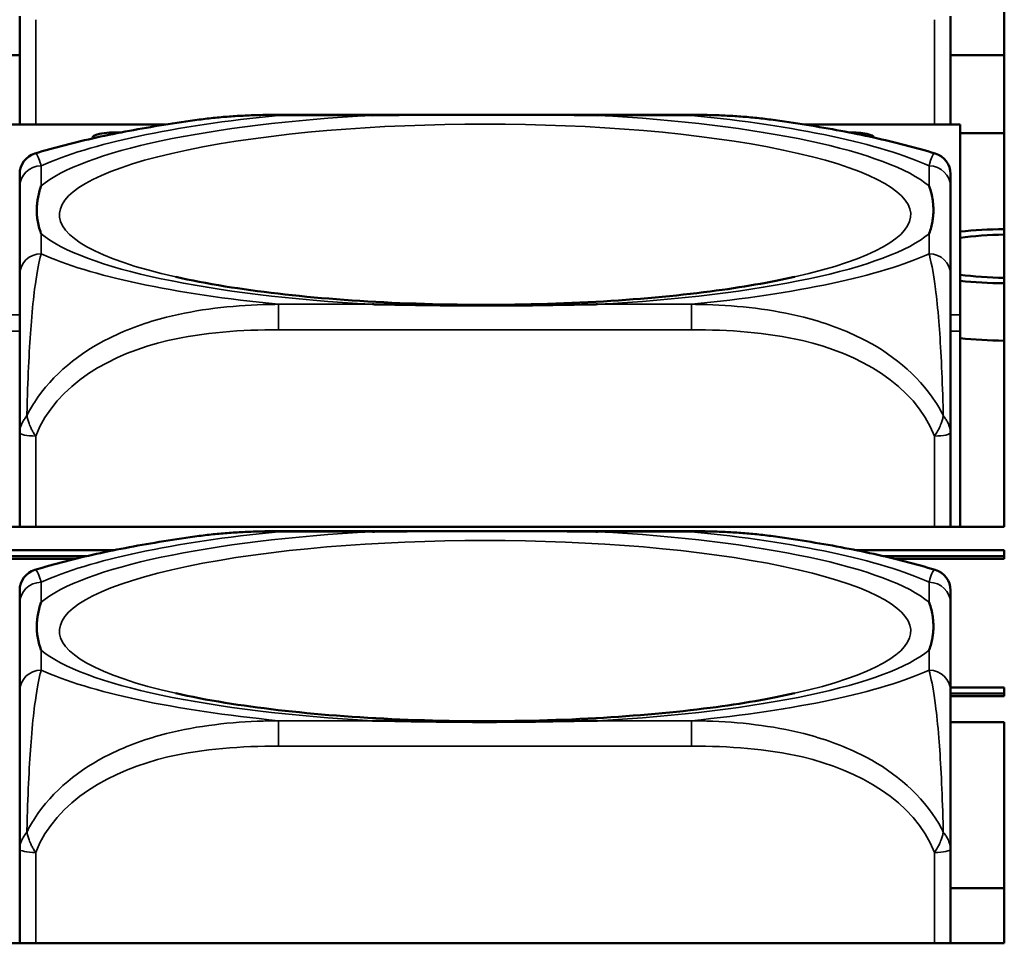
# Model space of a CAD drawing. Header units: inches. Extents: x 3.3 to 58.3, y 0.8 to 38.3.
# Tile 46 of 162: x 32.777 to 33.502, y 3.062 to 3.742. Entities that reach past the tile are written whole.
import ezdxf

# ---------------------------------------------------------------- set-up
doc = ezdxf.new("R2010")
doc.units = ezdxf.units.IN
doc.header["$MEASUREMENT"] = 0
doc.layers.add('Visible (ANSI)', color=7, linetype='Continuous', lineweight=50)
doc.layers.add('Visible Narrow (ANSI)', color=7, linetype='Continuous', lineweight=35)

msp = doc.modelspace()

# ---------------------------------------------------------------- linework, layer by layer
at = {"layer": 'Visible (ANSI)'}
for p, q in [((33.5021, 3.83816), (33.5021, 3.3688)), ((32.77746, 3.74474), (32.77746, 3.66502)), ((33.46249, 3.66502), (33.46249, 3.74474)), ((32.77746, 3.71603), (32.75249, 3.71603)), ((33.5021, 3.71603), (33.46249, 3.71603)), ((32.96801, 3.67217), (33.27194, 3.67217)), ((32.88487, 3.66502), (32.7686, 3.66502)), ((33.4696, 3.66502), (33.35509, 3.66502)), ((33.4696, 3.66502), (33.4696, 3.66479)), ((33.4696, 3.52494), (33.4696, 3.66479)), ((33.5021, 3.65873), (33.4696, 3.65873)), ((32.77746, 3.61921), (32.77746, 3.55452)), ((33.46249, 3.55452), (33.46249, 3.61921)), ((33.4696, 3.52494), (33.4696, 3.51304)), ((33.4696, 3.51304), (33.4696, 3.3688)), ((32.77746, 3.43822), (32.77746, 3.3688)), ((33.46249, 3.3688), (33.46249, 3.43822)), ((33.5021, 3.3688), (22.08707, 3.3688)), ((32.96801, 3.36565), (33.27194, 3.36565)), ((32.68342, 3.3516), (32.84653, 3.3516)), ((33.39342, 3.3516), (33.5021, 3.3516)), ((33.5021, 3.3516), (33.5021, 3.34734)), ((32.82689, 3.34734), (32.70306, 3.34734)), ((32.81868, 3.34539), (32.71128, 3.34539)), ((33.5021, 3.34734), (33.41306, 3.34734)), ((33.5021, 3.34539), (33.42128, 3.34539)), ((33.5021, 3.34539), (33.5021, 3.34734)), ((32.77746, 3.3127), (32.77746, 3.248)), ((33.46249, 3.248), (33.46249, 3.3127)), ((33.46249, 3.25052), (33.5021, 3.25052)), ((33.5021, 3.25052), (33.5021, 3.24627)), ((33.5021, 3.24627), (33.46249, 3.24627)), ((33.5021, 3.24431), (33.46249, 3.24431)), ((33.5021, 3.24431), (33.5021, 3.24627)), ((33.46249, 3.22513), (33.5021, 3.22513)), ((33.5021, 3.22513), (33.5021, 3.06228)), ((32.77746, 3.1317), (32.77746, 3.06228)), ((33.46249, 3.06228), (33.46249, 3.1317)), ((33.5021, 3.10299), (33.46249, 3.10299)), ((33.5021, 3.06228), (22.08707, 3.06228))]:
    msp.add_line(p, q, dxfattribs=at)
for centre, start, end in [((32.79321, 3.62864), 106.91867, 180), ((33.44674, 3.62864), 0, 73.08133), ((32.79321, 3.32213), 106.91867, 180), ((33.44674, 3.32213), 0, 73.08133)]:
    msp.add_arc(centre, 0.01575, start, end, dxfattribs=at)
for centre, major_axis, start_param, end_param in [((32.8486, 3.6555), (-0.0175, 0), 4.529682, 6.452187), ((33.3886, 3.6555), (0.0175, 0), 6.264494, 7.895741), ((33.5087, 3.5681), (0.094, 0), 1.641053, 1.999725), ((33.5087, 3.5681), (0.075, 0), 1.658893, 2.11912), ((33.5087, 3.5681), (-0.075, 0), 1.022472, 1.482699), ((33.5087, 3.5681), (-0.094, 0), 1.141867, 1.500539), ((33.5087, 3.52609), (-0.095, 0), 1.146676, 1.50128)]:
    msp.add_ellipse(centre, major_axis=major_axis, ratio=0.21286, start_param=start_param, end_param=end_param, dxfattribs=at)
for points, knots in [([(32.90967, 3.66867), (32.90076, 3.66746), (32.89201, 3.66617), (32.87485, 3.66341), (32.86643, 3.66195), (32.84995, 3.65885), (32.84189, 3.6572), (32.8261, 3.65372), (32.81839, 3.65189), (32.80327, 3.64798), (32.79588, 3.64592), (32.78863, 3.64371)], [3.7088552, 3.7088552, 3.7088552, 3.7088552, 3.7874457, 3.7874457, 3.8660363, 3.8660363, 3.9446268, 3.9446268, 4.0232173, 4.0232173, 4.1018079, 4.1018079, 4.1018079, 4.1018079]), ([(32.90967, 3.66867), (32.91359, 3.6692), (32.9175, 3.66966), (32.92533, 3.67044), (32.92925, 3.67077), (32.93706, 3.67132), (32.94096, 3.67153), (32.94874, 3.67187), (32.95262, 3.67199), (32.96034, 3.67214), (32.96419, 3.67217), (32.96801, 3.67217)], [-0.1421395, -0.1421395, -0.1421395, -0.1421395, -0.1137116, -0.1137116, -0.0852837, -0.0852837, -0.0568558, -0.0568558, -0.0284279, -0.0284279, 0, 0, 0, 0]), ([(33.03723, 3.67181), (33.03767, 3.67182), (33.0381, 3.67182), (33.05461, 3.67208), (33.07067, 3.67213), (33.09362, 3.67217), (33.10032, 3.67217), (33.1095, 3.67217), (33.11197, 3.67217), (33.11605, 3.67217), (33.11766, 3.67217), (33.12079, 3.67217), (33.12231, 3.67217), (33.12588, 3.67217), (33.12793, 3.67217), (33.1341, 3.67217), (33.13823, 3.67217), (33.14796, 3.67216), (33.15356, 3.67216), (33.17333, 3.67212), (33.18737, 3.67205), (33.20185, 3.67182), (33.20229, 3.67182), (33.20272, 3.67181)], [-0.416114, -0.416114, -0.416114, -0.416114, -0.4127691, -0.4127691, -0.2896446, -0.2896446, -0.2388934, -0.2388934, -0.2201881, -0.2201881, -0.2080204, -0.2080204, -0.196499, -0.196499, -0.1809939, -0.1809939, -0.149741, -0.149741, -0.1073162, -0.1073162, 0, 0, 0.0033356, 0.0033356, 0.0033356, 0.0033356]), ([(33.27194, 3.67217), (33.27576, 3.67217), (33.27961, 3.67214), (33.28733, 3.67199), (33.29121, 3.67187), (33.29899, 3.67153), (33.30289, 3.67132), (33.31071, 3.67077), (33.31462, 3.67044), (33.32245, 3.66966), (33.32637, 3.6692), (33.33028, 3.66867)], [0, 0, 0, 0, 0.0284279, 0.0284279, 0.0568558, 0.0568558, 0.0852837, 0.0852837, 0.1137116, 0.1137116, 0.1421395, 0.1421395, 0.1421395, 0.1421395]), ([(33.45133, 3.64371), (33.44407, 3.64592), (33.43668, 3.64798), (33.42157, 3.65189), (33.41385, 3.65372), (33.39807, 3.6572), (33.39, 3.65885), (33.37352, 3.66195), (33.36511, 3.66341), (33.34794, 3.66617), (33.33919, 3.66746), (33.33028, 3.66867)], [2.1813774, 2.1813774, 2.1813774, 2.1813774, 2.259968, 2.259968, 2.3385585, 2.3385585, 2.417149, 2.417149, 2.4957396, 2.4957396, 2.5743301, 2.5743301, 2.5743301, 2.5743301]), ([(33.46249, 3.61921), (33.46249, 3.61998), (33.46249, 3.62071), (33.46249, 3.62141), (33.46249, 3.62569), (33.46249, 3.62868), (33.46249, 3.62867)], [0, 0, 0, 0, 0.0272471, 0.0272471, 0.0272471, 0.1946839, 0.1946839, 0.1946839, 0.1946839]), ([(32.79321, 3.58464), (32.79318, 3.58473), (32.79314, 3.58483), (32.7919, 3.58833), (32.79104, 3.59162), (32.79033, 3.59639), (32.79019, 3.59779), (32.79008, 3.59972), (32.79006, 3.60024), (32.79004, 3.6011), (32.79003, 3.60144), (32.79003, 3.60211), (32.79003, 3.60243), (32.79005, 3.6032), (32.79006, 3.60364), (32.79012, 3.60496), (32.79018, 3.60585), (32.79038, 3.60796), (32.79054, 3.60918), (32.79126, 3.6135), (32.79205, 3.61659), (32.79314, 3.61968), (32.79318, 3.61978), (32.79321, 3.61987)], [-0.416114, -0.416114, -0.416114, -0.416114, -0.4127691, -0.4127691, -0.2896446, -0.2896446, -0.2388934, -0.2388934, -0.2201881, -0.2201881, -0.2080204, -0.2080204, -0.196499, -0.196499, -0.1809939, -0.1809939, -0.149741, -0.149741, -0.1073162, -0.1073162, 0, 0, 0.0033356, 0.0033356, 0.0033356, 0.0033356]), ([(33.44674, 3.61987), (33.44678, 3.61978), (33.44681, 3.61968), (33.44806, 3.61616), (33.44892, 3.61261), (33.44962, 3.60761), (33.44976, 3.60615), (33.44987, 3.60418), (33.4499, 3.60365), (33.44992, 3.60278), (33.44992, 3.60243), (33.44992, 3.60177), (33.44992, 3.60144), (33.44991, 3.60068), (33.4499, 3.60025), (33.44984, 3.59895), (33.44978, 3.59808), (33.44957, 3.59605), (33.44941, 3.59488), (33.44869, 3.59079), (33.4479, 3.5879), (33.44681, 3.58483), (33.44678, 3.58473), (33.44674, 3.58464)], [-0.416114, -0.416114, -0.416114, -0.416114, -0.4127691, -0.4127691, -0.2896446, -0.2896446, -0.2388934, -0.2388934, -0.2201881, -0.2201881, -0.2080204, -0.2080204, -0.196499, -0.196499, -0.1809939, -0.1809939, -0.149741, -0.149741, -0.1073162, -0.1073162, 0, 0, 0.0033356, 0.0033356, 0.0033356, 0.0033356]), ([(32.77746, 3.55452), (32.77746, 3.54873), (32.77746, 3.54102), (32.77746, 3.52916), (32.77746, 3.51098), (32.77746, 3.47977), (32.77746, 3.43822)], [3.9382945, 3.9382945, 3.9382945, 3.9382945, 4.1457245, 4.1457245, 4.1457245, 4.463515, 4.463515, 4.463515, 4.463515]), ([(33.34762, 3.55284), (33.33011, 3.5489), (33.30906, 3.54523), (33.25993, 3.53884), (33.23134, 3.53623), (33.17036, 3.53281), (33.13786, 3.53207), (33.07312, 3.53269), (33.04088, 3.53406), (32.98083, 3.53872), (32.95295, 3.54198), (32.91538, 3.54806), (32.90317, 3.5504), (32.89233, 3.55284)], [5.469743, 5.469743, 5.469743, 5.469743, 5.734301, 5.734301, 6.025686, 6.025686, 6.328033, 6.328033, 6.632722, 6.632722, 6.932824, 6.932824, 7.096627, 7.096627, 7.096627, 7.096627]), ([(33.46249, 3.43822), (33.46249, 3.47977), (33.46249, 3.51098), (33.46249, 3.52916), (33.46249, 3.54102), (33.46249, 3.54873), (33.46249, 3.55452)], [-0.5252205, -0.5252205, -0.5252205, -0.5252205, -0.20743, -0.20743, -0.20743, 0, 0, 0, 0]), ([(33.20272, 3.5327), (33.20229, 3.53269), (33.20185, 3.53268), (33.18737, 3.53245), (33.17333, 3.53217), (33.15356, 3.53191), (33.14796, 3.53185), (33.13823, 3.53177), (33.1341, 3.53174), (33.12793, 3.53172), (33.12588, 3.53171), (33.12231, 3.53171), (33.12079, 3.53171), (33.11766, 3.53171), (33.11605, 3.53171), (33.11197, 3.53172), (33.1095, 3.53173), (33.10032, 3.53177), (33.09362, 3.53183), (33.07067, 3.5321), (33.05461, 3.53241), (33.0381, 3.53268), (33.03767, 3.53269), (33.03723, 3.5327)], [-0.4149464, -0.4149464, -0.4149464, -0.4149464, -0.41162, -0.41162, -0.3046026, -0.3046026, -0.2622958, -0.2622958, -0.23113, -0.23113, -0.215668, -0.215668, -0.2041787, -0.2041787, -0.1920448, -0.1920448, -0.1733916, -0.1733916, -0.1227817, -0.1227817, 0, 0, 0.0033356, 0.0033356, 0.0033356, 0.0033356]), ([(32.90967, 3.36215), (32.91359, 3.36268), (32.9175, 3.36314), (32.92533, 3.36393), (32.92925, 3.36425), (32.93706, 3.3648), (32.94096, 3.36502), (32.94874, 3.36535), (32.95262, 3.36547), (32.96034, 3.36562), (32.96419, 3.36565), (32.96801, 3.36565)], [-0.1421395, -0.1421395, -0.1421395, -0.1421395, -0.1137116, -0.1137116, -0.0852837, -0.0852837, -0.0568558, -0.0568558, -0.0284279, -0.0284279, 0, 0, 0, 0]), ([(33.03723, 3.36529), (33.03767, 3.3653), (33.0381, 3.36531), (33.05461, 3.36556), (33.07067, 3.36562), (33.09362, 3.36565), (33.10032, 3.36565), (33.1095, 3.36565), (33.11197, 3.36565), (33.11605, 3.36565), (33.11766, 3.36565), (33.12079, 3.36565), (33.12231, 3.36565), (33.12588, 3.36565), (33.12793, 3.36565), (33.1341, 3.36565), (33.13823, 3.36565), (33.14796, 3.36564), (33.15356, 3.36564), (33.17333, 3.3656), (33.18737, 3.36553), (33.20185, 3.36531), (33.20229, 3.3653), (33.20272, 3.36529)], [-0.416114, -0.416114, -0.416114, -0.416114, -0.4127691, -0.4127691, -0.2896446, -0.2896446, -0.2388934, -0.2388934, -0.2201881, -0.2201881, -0.2080204, -0.2080204, -0.196499, -0.196499, -0.1809939, -0.1809939, -0.149741, -0.149741, -0.1073162, -0.1073162, 0, 0, 0.0033356, 0.0033356, 0.0033356, 0.0033356]), ([(33.27194, 3.36565), (33.27576, 3.36565), (33.27961, 3.36562), (33.28733, 3.36547), (33.29121, 3.36535), (33.29899, 3.36502), (33.30289, 3.3648), (33.31071, 3.36425), (33.31462, 3.36393), (33.32245, 3.36314), (33.32637, 3.36268), (33.33028, 3.36215)], [0, 0, 0, 0, 0.0284279, 0.0284279, 0.0568558, 0.0568558, 0.0852837, 0.0852837, 0.1137116, 0.1137116, 0.1421395, 0.1421395, 0.1421395, 0.1421395]), ([(32.90967, 3.36215), (32.90076, 3.36094), (32.89201, 3.35965), (32.87485, 3.35689), (32.86643, 3.35543), (32.84995, 3.35233), (32.84189, 3.35069), (32.8261, 3.34721), (32.81839, 3.34537), (32.80327, 3.34146), (32.79588, 3.3394), (32.78863, 3.33719)], [3.7088552, 3.7088552, 3.7088552, 3.7088552, 3.7874457, 3.7874457, 3.8660363, 3.8660363, 3.9446268, 3.9446268, 4.0232173, 4.0232173, 4.1018079, 4.1018079, 4.1018079, 4.1018079]), ([(33.45133, 3.33719), (33.44407, 3.3394), (33.43668, 3.34146), (33.42157, 3.34537), (33.41385, 3.34721), (33.39807, 3.35069), (33.39, 3.35233), (33.37352, 3.35543), (33.36511, 3.35689), (33.34794, 3.35965), (33.33919, 3.36094), (33.33028, 3.36215)], [2.1813774, 2.1813774, 2.1813774, 2.1813774, 2.259968, 2.259968, 2.3385585, 2.3385585, 2.417149, 2.417149, 2.4957396, 2.4957396, 2.5743301, 2.5743301, 2.5743301, 2.5743301]), ([(33.46249, 3.3127), (33.46249, 3.31346), (33.46249, 3.31419), (33.46249, 3.31489), (33.46249, 3.31917), (33.46249, 3.32217), (33.46249, 3.32216)], [0, 0, 0, 0, 0.0272471, 0.0272471, 0.0272471, 0.1946839, 0.1946839, 0.1946839, 0.1946839]), ([(32.79321, 3.27812), (32.79318, 3.27822), (32.79314, 3.27831), (32.7919, 3.28181), (32.79104, 3.2851), (32.79033, 3.28987), (32.79019, 3.29127), (32.79008, 3.2932), (32.79006, 3.29372), (32.79004, 3.29459), (32.79003, 3.29493), (32.79003, 3.29559), (32.79003, 3.29592), (32.79005, 3.29668), (32.79006, 3.29712), (32.79012, 3.29844), (32.79018, 3.29933), (32.79038, 3.30144), (32.79054, 3.30266), (32.79126, 3.30698), (32.79205, 3.31008), (32.79314, 3.31316), (32.79318, 3.31326), (32.79321, 3.31335)], [-0.416114, -0.416114, -0.416114, -0.416114, -0.4127691, -0.4127691, -0.2896446, -0.2896446, -0.2388934, -0.2388934, -0.2201881, -0.2201881, -0.2080204, -0.2080204, -0.196499, -0.196499, -0.1809939, -0.1809939, -0.149741, -0.149741, -0.1073162, -0.1073162, 0, 0, 0.0033356, 0.0033356, 0.0033356, 0.0033356]), ([(33.44674, 3.31335), (33.44678, 3.31326), (33.44681, 3.31316), (33.44806, 3.30964), (33.44892, 3.30609), (33.44962, 3.30109), (33.44976, 3.29963), (33.44987, 3.29766), (33.4499, 3.29713), (33.44992, 3.29626), (33.44992, 3.29591), (33.44992, 3.29525), (33.44992, 3.29492), (33.44991, 3.29417), (33.4499, 3.29373), (33.44984, 3.29243), (33.44978, 3.29156), (33.44957, 3.28953), (33.44941, 3.28837), (33.44869, 3.28427), (33.4479, 3.28138), (33.44681, 3.27831), (33.44678, 3.27822), (33.44674, 3.27812)], [-0.416114, -0.416114, -0.416114, -0.416114, -0.4127691, -0.4127691, -0.2896446, -0.2896446, -0.2388934, -0.2388934, -0.2201881, -0.2201881, -0.2080204, -0.2080204, -0.196499, -0.196499, -0.1809939, -0.1809939, -0.149741, -0.149741, -0.1073162, -0.1073162, 0, 0, 0.0033356, 0.0033356, 0.0033356, 0.0033356]), ([(32.77746, 3.248), (32.77746, 3.24221), (32.77746, 3.2345), (32.77746, 3.22264), (32.77746, 3.20446), (32.77746, 3.17326), (32.77746, 3.1317)], [3.9382945, 3.9382945, 3.9382945, 3.9382945, 4.1457245, 4.1457245, 4.1457245, 4.463515, 4.463515, 4.463515, 4.463515]), ([(33.46249, 3.1317), (33.46249, 3.17326), (33.46249, 3.20446), (33.46249, 3.22264), (33.46249, 3.2345), (33.46249, 3.24221), (33.46249, 3.248)], [-0.5252205, -0.5252205, -0.5252205, -0.5252205, -0.20743, -0.20743, -0.20743, 0, 0, 0, 0]), ([(33.34762, 3.24633), (33.33011, 3.24238), (33.30906, 3.23871), (33.25993, 3.23232), (33.23134, 3.22971), (33.17036, 3.22629), (33.13786, 3.22555), (33.07312, 3.22617), (33.04088, 3.22755), (32.98083, 3.2322), (32.95295, 3.23547), (32.91538, 3.24154), (32.90317, 3.24388), (32.89233, 3.24633)], [5.469743, 5.469743, 5.469743, 5.469743, 5.734301, 5.734301, 6.025686, 6.025686, 6.328033, 6.328033, 6.632722, 6.632722, 6.932824, 6.932824, 7.096627, 7.096627, 7.096627, 7.096627]), ([(33.20272, 3.22618), (33.20229, 3.22617), (33.20185, 3.22617), (33.18737, 3.22593), (33.17333, 3.22566), (33.15356, 3.22539), (33.14796, 3.22533), (33.13823, 3.22525), (33.1341, 3.22522), (33.12793, 3.2252), (33.12588, 3.22519), (33.12231, 3.22519), (33.12079, 3.22519), (33.11766, 3.22519), (33.11605, 3.22519), (33.11197, 3.2252), (33.1095, 3.22521), (33.10032, 3.22525), (33.09362, 3.22531), (33.07067, 3.22558), (33.05461, 3.22589), (33.0381, 3.22617), (33.03767, 3.22617), (33.03723, 3.22618)], [-0.4149464, -0.4149464, -0.4149464, -0.4149464, -0.41162, -0.41162, -0.3046026, -0.3046026, -0.2622958, -0.2622958, -0.23113, -0.23113, -0.215668, -0.215668, -0.2041787, -0.2041787, -0.1920448, -0.1920448, -0.1733916, -0.1733916, -0.1227817, -0.1227817, 0, 0, 0.0033356, 0.0033356, 0.0033356, 0.0033356])]:
    msp.add_open_spline(points, degree=3, knots=knots, dxfattribs=at)
for points in [[(32.77746, 3.62864), (32.77746, 3.62865), (32.77746, 3.62465), (32.77746, 3.61921)], [(32.77746, 3.32213), (32.77746, 3.32213), (32.77746, 3.31813), (32.77746, 3.3127)]]:
    msp.add_open_spline(points, degree=3, dxfattribs=at)
at = {"layer": 'Visible Narrow (ANSI)'}
for p, q in [((32.78927, 3.66502), (32.78927, 3.74222)), ((33.45068, 3.74222), (33.45068, 3.66502)), ((32.96801, 3.67217), (32.96801, 3.67181)), ((32.96801, 3.67181), (33.03723, 3.67181)), ((33.20272, 3.67181), (33.27194, 3.67181)), ((33.27194, 3.67217), (33.27194, 3.67181)), ((32.7686, 3.66479), (32.88343, 3.66479)), ((33.35652, 3.66479), (33.4696, 3.66479)), ((32.79321, 3.61987), (32.79321, 3.6346)), ((33.44674, 3.6346), (33.44674, 3.61987)), ((32.79321, 3.56991), (32.79321, 3.58464)), ((33.44674, 3.58464), (33.44674, 3.56991)), ((32.96801, 3.5327), (32.96801, 3.51396)), ((33.03723, 3.5327), (32.96801, 3.5327)), ((33.27194, 3.5327), (33.20272, 3.5327)), ((33.27194, 3.5327), (33.27194, 3.51396)), ((32.77746, 3.52494), (32.7686, 3.52494)), ((33.4696, 3.52494), (33.46249, 3.52494)), ((32.7686, 3.51304), (32.77746, 3.51304)), ((32.96801, 3.51396), (33.27194, 3.51396)), ((33.46249, 3.51304), (33.4696, 3.51304)), ((32.78927, 3.3688), (32.78927, 3.4357)), ((33.45068, 3.4357), (33.45068, 3.3688)), ((32.96801, 3.36565), (32.96801, 3.36529)), ((32.96801, 3.36529), (33.03723, 3.36529)), ((33.20272, 3.36529), (33.27194, 3.36529)), ((33.27194, 3.36565), (33.27194, 3.36529)), ((32.79321, 3.31335), (32.79321, 3.32808)), ((33.44674, 3.32808), (33.44674, 3.31335)), ((32.79321, 3.26339), (32.79321, 3.27812)), ((33.44674, 3.27812), (33.44674, 3.26339)), ((32.96801, 3.22618), (32.96801, 3.20744)), ((33.03723, 3.22618), (32.96801, 3.22618)), ((33.27194, 3.22618), (33.20272, 3.22618)), ((33.27194, 3.22618), (33.27194, 3.20744)), ((32.96801, 3.20744), (33.27194, 3.20744)), ((32.78927, 3.06228), (32.78927, 3.12919)), ((33.45068, 3.12919), (33.45068, 3.06228))]:
    msp.add_line(p, q, dxfattribs=at)
for centre, major_axis, ratio, start_param, end_param in [((33.11998, 3.59866), (-0.31328, 0), 0.21286, 2.384238, 7.04054), ((33.11998, 3.60225), (-0.33708, 0), 0.21286, 4.960405, 6.035169), ((33.11998, 3.60225), (-0.36037, 0), 0.21286, 5.147686, 5.847888), ((33.11998, 3.60225), (0.33708, 0), 0.21286, 0.248016, 1.32278), ((33.11998, 3.60225), (-0.36037, 0), 0.21286, 3.57689, 4.277092), ((32.79321, 3.61921), (-0.01575, 0), 0.977083, 4.712389, 6.283185), ((33.44674, 3.61921), (0.01575, 0), 0.977083, 0, 1.570796), ((33.11998, 3.60225), (-0.33708, 0), 0.21286, 0.248016, 1.32278), ((33.11998, 3.60225), (0.33708, 0), 0.21286, 4.960405, 6.035169), ((32.79321, 3.55452), (-0.01575, 0), 0.977083, 4.712389, 6.283185), ((33.11998, 3.60225), (0.36037, 0), 0.21286, 3.57689, 4.277092), ((33.11998, 3.60225), (0.36037, 0), 0.21286, 5.147686, 5.847888), ((33.44674, 3.55452), (0.01575, 0), 0.977083, 0, 1.570796), ((32.78927, 3.43822), (-0.01181, 0), 0.21286, 0, 1.570796), ((33.45068, 3.43822), (0.01181, 0), 0.21286, 4.712389, 6.283185), ((33.11998, 3.29214), (-0.31328, 0), 0.21286, 2.384238, 7.04054), ((33.11998, 3.29574), (-0.33708, 0), 0.21286, 4.960405, 6.035169), ((33.11998, 3.29574), (-0.36037, 0), 0.21286, 5.147686, 5.847888), ((33.11998, 3.29574), (0.33708, 0), 0.21286, 0.248016, 1.32278), ((33.11998, 3.29574), (-0.36037, 0), 0.21286, 3.57689, 4.277092), ((32.79321, 3.3127), (-0.01575, 0), 0.977083, 4.712389, 6.283185), ((33.44674, 3.3127), (0.01575, 0), 0.977083, 0, 1.570796), ((33.11998, 3.29574), (-0.33708, 0), 0.21286, 0.248016, 1.32278), ((33.11998, 3.29574), (0.33708, 0), 0.21286, 4.960405, 6.035169), ((32.79321, 3.248), (-0.01575, 0), 0.977083, 4.712389, 6.283185), ((33.11998, 3.29574), (0.36037, 0), 0.21286, 3.57689, 4.277092), ((33.11998, 3.29574), (0.36037, 0), 0.21286, 5.147686, 5.847888), ((33.44674, 3.248), (0.01575, 0), 0.977083, 0, 1.570796), ((32.78927, 3.1317), (-0.01181, 0), 0.21286, 0, 1.570796), ((33.45068, 3.1317), (0.01181, 0), 0.21286, 4.712389, 6.283185)]:
    msp.add_ellipse(centre, major_axis=major_axis, ratio=ratio, start_param=start_param, end_param=end_param, dxfattribs=at)
for points, knots in [([(32.90967, 3.66867), (32.92538, 3.6708), (32.94117, 3.67168), (32.96049, 3.67186), (32.96427, 3.67186), (32.96801, 3.67181)], [-0.1421395, -0.1421395, -0.1421395, -0.1421395, -0.0278591, -0.0278591, 0, 0, 0, 0]), ([(33.27194, 3.67181), (33.27569, 3.67186), (33.27946, 3.67186), (33.29878, 3.67168), (33.31458, 3.6708), (33.33028, 3.66867)], [0, 0, 0, 0, 0.0278591, 0.0278591, 0.1421395, 0.1421395, 0.1421395, 0.1421395]), ([(32.79321, 3.6346), (32.79301, 3.6354), (32.7928, 3.63617), (32.79133, 3.64123), (32.78995, 3.64411), (32.78863, 3.64371)], [0, 0, 0, 0, 0.0278591, 0.0278591, 0.1946839, 0.1946839, 0.1946839, 0.1946839]), ([(33.45133, 3.64371), (33.45, 3.64411), (33.44863, 3.64123), (33.44716, 3.63617), (33.44695, 3.6354), (33.44674, 3.6346)], [-0.1946839, -0.1946839, -0.1946839, -0.1946839, -0.0278591, -0.0278591, 0, 0, 0, 0]), ([(32.78275, 3.45072), (32.78283, 3.4544), (32.78293, 3.45806), (32.78374, 3.48527), (32.78483, 3.50493), (32.78682, 3.52956), (32.78764, 3.53728), (32.78984, 3.5545), (32.79128, 3.56186), (32.7928, 3.56827), (32.79301, 3.56911), (32.79321, 3.56991)], [-4.4390134, -4.4390134, -4.4390134, -4.4390134, -4.4135105, -4.4135105, -4.2449302, -4.2449302, -4.1395675, -4.1395675, -3.9661536, -3.9661536, -3.9382945, -3.9382945, -3.9382945, -3.9382945]), ([(33.44674, 3.56991), (33.44695, 3.56911), (33.44716, 3.56827), (33.44868, 3.56186), (33.45011, 3.5545), (33.45232, 3.53728), (33.45313, 3.52956), (33.45513, 3.50493), (33.45621, 3.48527), (33.45702, 3.45806), (33.45712, 3.4544), (33.45721, 3.45072)], [0, 0, 0, 0, 0.0278591, 0.0278591, 0.201273, 0.201273, 0.3066357, 0.3066357, 0.475216, 0.475216, 0.5007189, 0.5007189, 0.5007189, 0.5007189]), ([(32.96801, 3.5327), (32.96427, 3.53266), (32.96049, 3.53257), (32.93314, 3.53167), (32.90896, 3.52915), (32.87112, 3.51951), (32.85706, 3.51461), (32.82183, 3.49705), (32.80171, 3.48145), (32.78627, 3.45735), (32.78444, 3.45405), (32.78275, 3.45072)], [0, 0, 0, 0, 0.0278591, 0.0278591, 0.201273, 0.201273, 0.3066357, 0.3066357, 0.475216, 0.475216, 0.5007189, 0.5007189, 0.5007189, 0.5007189]), ([(33.45721, 3.45072), (33.45551, 3.45405), (33.45368, 3.45735), (33.43825, 3.48145), (33.41813, 3.49705), (33.38289, 3.51461), (33.36884, 3.51951), (33.331, 3.52915), (33.30682, 3.53167), (33.27946, 3.53257), (33.27569, 3.53266), (33.27194, 3.5327)], [-4.4390134, -4.4390134, -4.4390134, -4.4390134, -4.4135105, -4.4135105, -4.2449302, -4.2449302, -4.1395675, -4.1395675, -3.9661536, -3.9661536, -3.9382945, -3.9382945, -3.9382945, -3.9382945]), ([(32.78927, 3.4357), (32.80416, 3.47409), (32.84576, 3.49644), (32.88641, 3.50597), (32.91294, 3.51218), (32.94079, 3.51396), (32.96801, 3.51396)], [-0.5252205, -0.5252205, -0.5252205, -0.5252205, -0.20743, -0.20743, -0.20743, 0, 0, 0, 0]), ([(33.27194, 3.51396), (33.29916, 3.51396), (33.32702, 3.51218), (33.35355, 3.50597), (33.39419, 3.49644), (33.43579, 3.47409), (33.45068, 3.4357)], [3.9382945, 3.9382945, 3.9382945, 3.9382945, 4.1457245, 4.1457245, 4.1457245, 4.463515, 4.463515, 4.463515, 4.463515]), ([(32.78275, 3.45072), (32.78216, 3.44998), (32.78162, 3.44923), (32.78057, 3.44763), (32.78008, 3.44678), (32.77937, 3.4454), (32.77912, 3.44488), (32.77878, 3.44409), (32.77868, 3.44383), (32.77842, 3.44315), (32.77827, 3.44273), (32.77794, 3.44165), (32.77778, 3.44099), (32.77753, 3.43963), (32.77746, 3.43892), (32.77746, 3.43822)], [-0.00012419, -0.00012419, -0.00012419, -0.00012419, 0.00449537, 0.00449537, 0.00977487, 0.00977487, 0.01307456, 0.01307456, 0.0147244, 0.0147244, 0.01736415, 0.01736415, 0.02158775, 0.02158775, 0.02627331, 0.02627331, 0.02627331, 0.02627331]), ([(32.78927, 3.4357), (32.78866, 3.43653), (32.7881, 3.43738), (32.78712, 3.43901), (32.78668, 3.43979), (32.78602, 3.44108), (32.78578, 3.44158), (32.78541, 3.44239), (32.78527, 3.44271), (32.78487, 3.44365), (32.78461, 3.44429), (32.784, 3.44595), (32.78367, 3.44698), (32.78314, 3.44891), (32.78292, 3.44982), (32.78275, 3.45072)], [-0.02627331, -0.02627331, -0.02627331, -0.02627331, -0.02158775, -0.02158775, -0.01736415, -0.01736415, -0.0147244, -0.0147244, -0.01307456, -0.01307456, -0.00977487, -0.00977487, -0.00449537, -0.00449537, 0.00012419, 0.00012419, 0.00012419, 0.00012419]), ([(33.45721, 3.45072), (33.45703, 3.44982), (33.45682, 3.44891), (33.45628, 3.44698), (33.45595, 3.44595), (33.45534, 3.44429), (33.45509, 3.44365), (33.45468, 3.44271), (33.45454, 3.44239), (33.45417, 3.44158), (33.45393, 3.44108), (33.45327, 3.43979), (33.45284, 3.43901), (33.45185, 3.43738), (33.45129, 3.43653), (33.45068, 3.4357)], [-0.00012419, -0.00012419, -0.00012419, -0.00012419, 0.00449537, 0.00449537, 0.00977487, 0.00977487, 0.01307456, 0.01307456, 0.0147244, 0.0147244, 0.01736415, 0.01736415, 0.02158775, 0.02158775, 0.02627331, 0.02627331, 0.02627331, 0.02627331]), ([(33.46249, 3.43822), (33.46249, 3.43892), (33.46242, 3.43963), (33.46218, 3.44099), (33.46201, 3.44165), (33.46168, 3.44273), (33.46154, 3.44315), (33.46128, 3.44383), (33.46117, 3.44409), (33.46084, 3.44488), (33.46059, 3.4454), (33.45988, 3.44678), (33.45938, 3.44763), (33.45833, 3.44923), (33.4578, 3.44998), (33.45721, 3.45072)], [-0.02627331, -0.02627331, -0.02627331, -0.02627331, -0.02158775, -0.02158775, -0.01736415, -0.01736415, -0.0147244, -0.0147244, -0.01307456, -0.01307456, -0.00977487, -0.00977487, -0.00449537, -0.00449537, 0.00012419, 0.00012419, 0.00012419, 0.00012419]), ([(32.90967, 3.36215), (32.92538, 3.36428), (32.94117, 3.36516), (32.96049, 3.36534), (32.96427, 3.36534), (32.96801, 3.36529)], [-0.1421395, -0.1421395, -0.1421395, -0.1421395, -0.0278591, -0.0278591, 0, 0, 0, 0]), ([(33.27194, 3.36529), (33.27569, 3.36534), (33.27946, 3.36534), (33.29878, 3.36516), (33.31458, 3.36428), (33.33028, 3.36215)], [0, 0, 0, 0, 0.0278591, 0.0278591, 0.1421395, 0.1421395, 0.1421395, 0.1421395]), ([(32.79321, 3.32808), (32.79301, 3.32888), (32.7928, 3.32965), (32.79133, 3.33471), (32.78995, 3.3376), (32.78863, 3.33719)], [0, 0, 0, 0, 0.0278591, 0.0278591, 0.1946839, 0.1946839, 0.1946839, 0.1946839]), ([(33.45133, 3.33719), (33.45, 3.3376), (33.44863, 3.33471), (33.44716, 3.32965), (33.44695, 3.32888), (33.44674, 3.32808)], [-0.1946839, -0.1946839, -0.1946839, -0.1946839, -0.0278591, -0.0278591, 0, 0, 0, 0]), ([(32.78275, 3.1442), (32.78283, 3.14788), (32.78293, 3.15154), (32.78374, 3.17876), (32.78483, 3.19841), (32.78682, 3.22304), (32.78764, 3.23076), (32.78984, 3.24799), (32.79128, 3.25534), (32.7928, 3.26175), (32.79301, 3.26259), (32.79321, 3.26339)], [-4.4390134, -4.4390134, -4.4390134, -4.4390134, -4.4135105, -4.4135105, -4.2449302, -4.2449302, -4.1395675, -4.1395675, -3.9661536, -3.9661536, -3.9382945, -3.9382945, -3.9382945, -3.9382945]), ([(33.44674, 3.26339), (33.44695, 3.26259), (33.44716, 3.26175), (33.44868, 3.25534), (33.45011, 3.24799), (33.45232, 3.23076), (33.45313, 3.22304), (33.45513, 3.19841), (33.45621, 3.17876), (33.45702, 3.15154), (33.45712, 3.14788), (33.45721, 3.1442)], [0, 0, 0, 0, 0.0278591, 0.0278591, 0.201273, 0.201273, 0.3066357, 0.3066357, 0.475216, 0.475216, 0.5007189, 0.5007189, 0.5007189, 0.5007189]), ([(32.96801, 3.22618), (32.96427, 3.22614), (32.96049, 3.22606), (32.93314, 3.22515), (32.90896, 3.22263), (32.87112, 3.21299), (32.85706, 3.20809), (32.82183, 3.19054), (32.80171, 3.17493), (32.78627, 3.15083), (32.78444, 3.14754), (32.78275, 3.1442)], [0, 0, 0, 0, 0.0278591, 0.0278591, 0.201273, 0.201273, 0.3066357, 0.3066357, 0.475216, 0.475216, 0.5007189, 0.5007189, 0.5007189, 0.5007189]), ([(33.45721, 3.1442), (33.45551, 3.14754), (33.45368, 3.15083), (33.43825, 3.17493), (33.41813, 3.19054), (33.38289, 3.20809), (33.36884, 3.21299), (33.331, 3.22263), (33.30682, 3.22515), (33.27946, 3.22606), (33.27569, 3.22614), (33.27194, 3.22618)], [-4.4390134, -4.4390134, -4.4390134, -4.4390134, -4.4135105, -4.4135105, -4.2449302, -4.2449302, -4.1395675, -4.1395675, -3.9661536, -3.9661536, -3.9382945, -3.9382945, -3.9382945, -3.9382945]), ([(32.78927, 3.12919), (32.80416, 3.16757), (32.84576, 3.18992), (32.88641, 3.19945), (32.91294, 3.20567), (32.94079, 3.20744), (32.96801, 3.20744)], [-0.5252205, -0.5252205, -0.5252205, -0.5252205, -0.20743, -0.20743, -0.20743, 0, 0, 0, 0]), ([(33.27194, 3.20744), (33.29916, 3.20744), (33.32702, 3.20567), (33.35355, 3.19945), (33.39419, 3.18992), (33.43579, 3.16757), (33.45068, 3.12919)], [3.9382945, 3.9382945, 3.9382945, 3.9382945, 4.1457245, 4.1457245, 4.1457245, 4.463515, 4.463515, 4.463515, 4.463515]), ([(32.78275, 3.1442), (32.78216, 3.14346), (32.78162, 3.14272), (32.78057, 3.14112), (32.78008, 3.14026), (32.77937, 3.13889), (32.77912, 3.13836), (32.77878, 3.13757), (32.77868, 3.13731), (32.77842, 3.13663), (32.77827, 3.13621), (32.77794, 3.13513), (32.77778, 3.13448), (32.77753, 3.13311), (32.77746, 3.1324), (32.77746, 3.1317)], [-0.00012419, -0.00012419, -0.00012419, -0.00012419, 0.00449537, 0.00449537, 0.00977487, 0.00977487, 0.01307456, 0.01307456, 0.0147244, 0.0147244, 0.01736415, 0.01736415, 0.02158775, 0.02158775, 0.02627331, 0.02627331, 0.02627331, 0.02627331]), ([(32.78927, 3.12919), (32.78866, 3.13001), (32.7881, 3.13086), (32.78712, 3.13249), (32.78668, 3.13327), (32.78602, 3.13456), (32.78578, 3.13506), (32.78541, 3.13587), (32.78527, 3.13619), (32.78487, 3.13713), (32.78461, 3.13777), (32.784, 3.13943), (32.78367, 3.14046), (32.78314, 3.14239), (32.78292, 3.1433), (32.78275, 3.1442)], [-0.02627331, -0.02627331, -0.02627331, -0.02627331, -0.02158775, -0.02158775, -0.01736415, -0.01736415, -0.0147244, -0.0147244, -0.01307456, -0.01307456, -0.00977487, -0.00977487, -0.00449537, -0.00449537, 0.00012419, 0.00012419, 0.00012419, 0.00012419]), ([(33.45721, 3.1442), (33.45703, 3.1433), (33.45682, 3.14239), (33.45628, 3.14046), (33.45595, 3.13943), (33.45534, 3.13777), (33.45509, 3.13713), (33.45468, 3.13619), (33.45454, 3.13587), (33.45417, 3.13506), (33.45393, 3.13456), (33.45327, 3.13327), (33.45284, 3.13249), (33.45185, 3.13086), (33.45129, 3.13001), (33.45068, 3.12919)], [-0.00012419, -0.00012419, -0.00012419, -0.00012419, 0.00449537, 0.00449537, 0.00977487, 0.00977487, 0.01307456, 0.01307456, 0.0147244, 0.0147244, 0.01736415, 0.01736415, 0.02158775, 0.02158775, 0.02627331, 0.02627331, 0.02627331, 0.02627331]), ([(33.46249, 3.1317), (33.46249, 3.1324), (33.46242, 3.13311), (33.46218, 3.13448), (33.46201, 3.13513), (33.46168, 3.13621), (33.46154, 3.13663), (33.46128, 3.13731), (33.46117, 3.13757), (33.46084, 3.13836), (33.46059, 3.13889), (33.45988, 3.14026), (33.45938, 3.14112), (33.45833, 3.14272), (33.4578, 3.14346), (33.45721, 3.1442)], [-0.02627331, -0.02627331, -0.02627331, -0.02627331, -0.02158775, -0.02158775, -0.01736415, -0.01736415, -0.0147244, -0.0147244, -0.01307456, -0.01307456, -0.00977487, -0.00977487, -0.00449537, -0.00449537, 0.00012419, 0.00012419, 0.00012419, 0.00012419])]:
    msp.add_open_spline(points, degree=3, knots=knots, dxfattribs=at)

doc.saveas('drawing.dxf')
